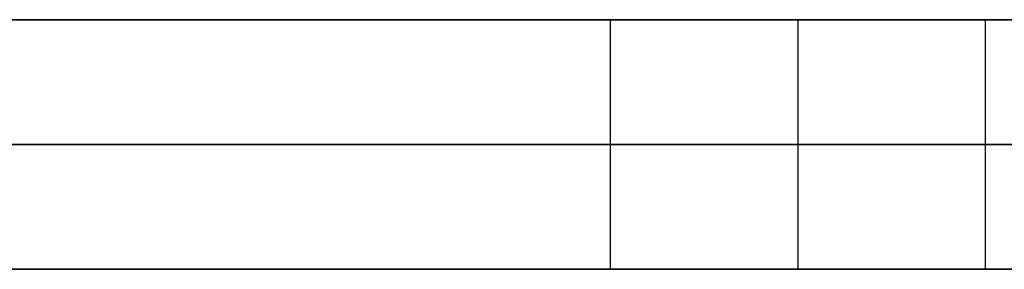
# Model space of a CAD drawing. Header units: millimetres. Extents: x -175 to 175, y -101 to 102.
# Tile 21 of 133: x -118.81 to -110.93, y -61.5 to -59.5. Entities that reach past the tile are written whole.
import ezdxf

# ---------------------------------------------------------------- set-up
doc = ezdxf.new("R2010")
doc.units = ezdxf.units.MM
doc.layers.add('Livello 01', color=7, linetype='Continuous')

msp = doc.modelspace()

# ---------------------------------------------------------------- linework, layer by layer
at = {"layer": 'Livello 01', "color": 254, "true_color": 0xcad1ee}
for p, q in [((175, -59.5, 61.4), (-175, -59.5, 61.4)), ((-175, -59.5, -282.4), (175, -59.5, -282.4)), ((-112.58, -59.5, 13), (-112.58, -61.5, 13)), ((-112.58, -59.5, -237), (-112.58, -61.5, -237)), ((-112.58, -59.5, -234), (-112.58, -61.5, -234)), ((-112.58, -59.5, 16), (-112.58, -61.5, 16)), ((-160, -60.5, 60.15), (160, -60.5, 60.15)), ((-160, -60.5, -281.15), (160, -60.5, -281.15))]:
    msp.add_line(p, q, dxfattribs=at)
at = {"layer": 'Livello 01', "color": 254, "true_color": 0xcad1ee, "extrusion": (0, -1, 0)}
for centre, radius, start, end in [((0, -110.5, 59.5), 142, 180, 0), ((-112.58, 14.5, 59.5), 1.5, 180, 0), ((-112.58, -235.5, 59.5), 1.5, 180, 0), ((0, -110.5, 60.5), 142, 180, 0), ((0, -110.5, 60.5), 142, 0, 180), ((-112.58, 14.5, 60.5), 1.5, 180, 0), ((-112.58, -235.5, 60.5), 1.5, 180, 0), ((-112.58, -235.5, 60.5), 1.5, 0, 180), ((-112.58, 14.5, 60.5), 1.5, 0, 180)]:
    msp.add_arc(centre, radius, start, end, dxfattribs=at)
at = {"layer": 'Livello 01', "color": 254, "true_color": 0xcad1ee, "extrusion": (0, 1, 0)}
for centre, radius, start, end in [((0, -110.5, -59.5), 142, 0, 180), ((112.58, -235.5, -59.5), 1.5, 0, 180), ((112.58, 14.5, -59.5), 1.5, 0, 180), ((0, -110.5, -61.5), 142, 180, 0), ((0, -110.5, -61.5), 142, 0, 180), ((112.58, 14.5, -61.5), 1.5, 180, 0), ((112.58, -235.5, -61.5), 1.5, 180, 0), ((112.58, -235.5, -61.5), 1.5, 0, 180), ((112.58, 14.5, -61.5), 1.5, 0, 180)]:
    msp.add_arc(centre, radius, start, end, dxfattribs=at)
at = {"layer": 'Livello 01', "color": 254, "true_color": 0xcad1ee}
for points in [[(-175, -59.5, 60.4), (175, -59.5, 60.4)], [(-175, -59.5, 62.4), (175, -59.5, 62.4)], [(-175, -59.5, -283.4), (175, -59.5, -283.4)], [(175, -59.5, -281.4), (-175, -59.5, -281.4)], [(-160, -59.5, 60.15), (160, -59.5, 60.15)], [(160, -59.5, -281.15), (-160, -59.5, -281.15)], [(-114.08, -61.5, 14.5), (-114.08, -59.5, 14.5)], [(-114.08, -61.5, -235.5), (-114.08, -59.5, -235.5)], [(-111.08, -59.5, 14.5), (-111.08, -61.5, 14.5)], [(-111.08, -59.5, -235.5), (-111.08, -61.5, -235.5)], [(160, -61.5, 60.15), (-160, -61.5, 60.15)], [(-160, -61.5, -281.15), (160, -61.5, -281.15)]]:
    msp.add_open_spline(points, degree=1, dxfattribs=at)

doc.saveas('drawing.dxf')
